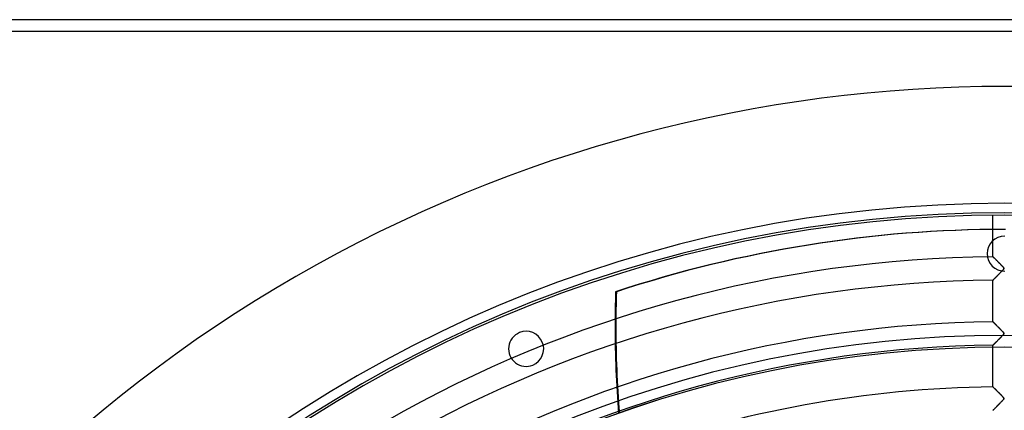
# Model space of a CAD drawing. Header units: millimetres. Extents: x -635 to 635, y -635 to 635.
# Tile 26 of 53: x -421 to 0, y 468 to 635. Entities that reach past the tile are written whole.
import ezdxf

# ---------------------------------------------------------------- set-up
doc = ezdxf.new("R2010")
doc.units = ezdxf.units.MM
doc.layers.add('HIDDEN', color=7, linetype='Continuous')
doc.layers.add('THICK', color=7, linetype='Continuous')

msp = doc.modelspace()

# ---------------------------------------------------------------- linework, layer by layer
at = {"layer": 'HIDDEN'}
for p, q in [((630, 630), (-630, 630)), ((-5, 533.64), (-5, 551.48)), ((-5, 533.64), (-4.99, 533.63)), ((-4.99, 533.63), (-5, 533.64)), ((-4.99, 533.63), (-4.97, 533.61)), ((-4.97, 533.61), (-4.99, 533.63)), ((-4.97, 533.61), (-4.93, 533.57)), ((-4.93, 533.57), (-4.97, 533.61)), ((-4.93, 533.57), (-4.87, 533.51)), ((-4.88, 533.52), (-4.93, 533.57)), ((-4.82, 533.46), (-4.88, 533.52)), ((-4.87, 533.51), (-4.8, 533.44)), ((-4.74, 533.39), (-4.82, 533.46)), ((-4.8, 533.44), (-4.71, 533.36)), ((-4.66, 533.3), (-4.74, 533.39)), ((-4.71, 533.36), (-4.61, 533.26)), ((-4.56, 533.21), (-4.66, 533.3)), ((-4.61, 533.26), (-4.5, 533.14)), ((-4.46, 533.1), (-4.56, 533.21)), ((-4.5, 533.14), (-4.37, 533.02)), ((-4.34, 532.99), (-4.46, 533.1)), ((-4.37, 533.02), (-4.23, 532.88)), ((-4.23, 532.87), (-4.34, 532.99)), ((-4.23, 532.88), (-4.09, 532.73)), ((-4.1, 532.75), (-4.23, 532.87)), ((-3.97, 532.61), (-4.1, 532.75)), ((-4.09, 532.73), (-3.93, 532.58)), ((-3.83, 532.48), (-3.97, 532.61)), ((-3.93, 532.58), (-3.76, 532.41)), ((-3.69, 532.33), (-3.83, 532.48)), ((-3.76, 532.41), (-3.59, 532.23)), ((-3.54, 532.19), (-3.69, 532.33)), ((-3.59, 532.23), (-3.4, 532.05)), ((-3.38, 532.03), (-3.54, 532.19)), ((-3.4, 532.05), (-3.21, 531.86)), ((-3.22, 531.87), (-3.38, 532.03)), ((-3.06, 531.71), (-3.22, 531.87)), ((-3.21, 531.86), (-3.02, 531.67)), ((-2.88, 531.53), (-3.06, 531.71)), ((-3.02, 531.67), (-2.82, 531.47)), ((-2.71, 531.36), (-2.88, 531.53)), ((-2.82, 531.47), (-2.62, 531.26)), ((-2.53, 531.18), (-2.71, 531.36)), ((-2.62, 531.26), (-2.41, 531.06)), ((-2.35, 531), (-2.53, 531.18)), ((-2.41, 531.06), (-2.2, 530.85)), ((-2.16, 530.81), (-2.35, 531)), ((-2.2, 530.85), (-1.99, 530.64)), ((-1.97, 530.62), (-2.16, 530.81)), ((-2.31, 526.38), (-2.05, 526.64)), ((-1.89, 526.8), (-2.13, 526.57)), ((-2.05, 526.64), (-1.79, 526.91)), ((-1.99, 530.64), (-1.79, 530.43)), ((-1.79, 530.43), (-1.97, 530.62)), ((-1.67, 527.03), (-1.89, 526.8)), ((-1.79, 530.43), (-1.58, 530.22)), ((-1.62, 530.26), (-1.79, 530.43)), ((-1.79, 526.91), (-1.52, 527.18)), ((-1.46, 527.25), (-1.67, 527.03)), ((-1.45, 530.09), (-1.62, 530.26)), ((-1.58, 530.22), (-1.37, 530.01)), ((-1.52, 527.18), (-1.26, 527.46)), ((-1.26, 527.45), (-1.46, 527.25)), ((-1.3, 529.93), (-1.45, 530.09)), ((-1.37, 530.01), (-1.17, 529.8)), ((-1.15, 529.78), (-1.3, 529.93)), ((-1.26, 527.46), (-1.01, 527.71)), ((-1.08, 527.64), (-1.26, 527.45)), ((-1.17, 529.8), (-0.98, 529.6)), ((-1.01, 529.64), (-1.15, 529.78)), ((-0.92, 527.81), (-1.08, 527.64)), ((-0.89, 529.51), (-1.01, 529.64)), ((-1.01, 527.71), (-0.8, 527.94)), ((-0.98, 529.6), (-0.81, 529.42)), ((-0.78, 527.96), (-0.92, 527.81)), ((-0.78, 529.39), (-0.89, 529.51)), ((-0.81, 529.42), (-0.66, 529.25)), ((-0.8, 527.94), (-0.63, 528.13)), ((-0.68, 529.28), (-0.78, 529.39)), ((-0.66, 528.09), (-0.78, 527.96)), ((-0.6, 529.18), (-0.68, 529.28)), ((-0.66, 529.25), (-0.54, 529.11)), ((-0.56, 528.22), (-0.66, 528.09)), ((-0.63, 528.13), (-0.5, 528.29)), ((-0.52, 529.09), (-0.6, 529.18)), ((-0.47, 528.33), (-0.56, 528.22)), ((-0.54, 529.11), (-0.44, 528.99)), ((-0.45, 529), (-0.52, 529.09)), ((-0.5, 528.29), (-0.41, 528.41)), ((-0.39, 528.44), (-0.47, 528.33)), ((-0.39, 528.91), (-0.45, 529)), ((-0.44, 528.99), (-0.38, 528.88)), ((-0.41, 528.41), (-0.36, 528.5)), ((-0.35, 528.83), (-0.39, 528.91)), ((-0.34, 528.54), (-0.39, 528.44)), ((-0.38, 528.88), (-0.34, 528.79)), ((-0.36, 528.5), (-0.33, 528.57)), ((-0.33, 528.76), (-0.35, 528.83)), ((-0.34, 528.79), (-0.32, 528.71)), ((-0.32, 528.62), (-0.34, 528.54)), ((-0.32, 528.7), (-0.33, 528.76)), ((-0.33, 528.57), (-0.32, 528.63)), ((-0.32, 528.71), (-0.32, 528.62)), ((-0.32, 528.63), (-0.32, 528.7)), ((-4.99, 523.67), (-5, 523.66)), ((-5, 523.66), (-4.99, 523.67)), ((-5, 505.82), (-5, 523.66)), ((-4.95, 523.71), (-4.99, 523.67)), ((-4.99, 523.67), (-4.95, 523.71)), ((-4.89, 523.77), (-4.95, 523.71)), ((-4.95, 523.71), (-4.9, 523.77)), ((-4.9, 523.77), (-4.81, 523.85)), ((-4.81, 523.85), (-4.89, 523.77)), ((-4.72, 523.95), (-4.81, 523.85)), ((-4.81, 523.85), (-4.71, 523.95)), ((-4.6, 524.06), (-4.72, 523.95)), ((-4.71, 523.95), (-4.59, 524.08)), ((-4.47, 524.2), (-4.6, 524.06)), ((-4.59, 524.08), (-4.45, 524.22)), ((-4.33, 524.34), (-4.47, 524.2)), ((-4.45, 524.22), (-4.29, 524.38)), ((-4.17, 524.5), (-4.33, 524.34)), ((-4.29, 524.38), (-4.11, 524.56)), ((-4.01, 524.66), (-4.17, 524.5)), ((-4.11, 524.56), (-3.93, 524.75)), ((-3.84, 524.84), (-4.01, 524.66)), ((-3.93, 524.75), (-3.72, 524.95)), ((-3.65, 525.02), (-3.84, 524.84)), ((-3.72, 524.95), (-3.51, 525.17)), ((-3.46, 525.22), (-3.65, 525.02)), ((-3.51, 525.17), (-3.29, 525.39)), ((-3.26, 525.42), (-3.46, 525.22)), ((-3.29, 525.39), (-3.06, 525.63)), ((-3.05, 525.64), (-3.26, 525.42)), ((-3.06, 525.63), (-2.81, 525.87)), ((-2.83, 525.86), (-3.05, 525.64)), ((-2.6, 526.09), (-2.83, 525.86)), ((-2.81, 525.87), (-2.57, 526.12)), ((-2.37, 526.32), (-2.6, 526.09)), ((-2.57, 526.12), (-2.31, 526.38)), ((-2.13, 526.57), (-2.37, 526.32)), ((-166.45, 518.68), (-166.14, 518.68)), ((-5, 505.82), (-4.99, 505.81)), ((-4.99, 505.81), (-5, 505.82)), ((-4.99, 505.81), (-4.97, 505.78)), ((-4.98, 505.79), (-4.99, 505.81)), ((-4.95, 505.77), (-4.98, 505.79)), ((-4.97, 505.78), (-4.93, 505.75)), ((-4.91, 505.73), (-4.95, 505.77)), ((-4.93, 505.75), (-4.88, 505.69)), ((-4.86, 505.68), (-4.91, 505.73)), ((-4.88, 505.69), (-4.81, 505.62)), ((-4.8, 505.62), (-4.86, 505.68)), ((-4.81, 505.62), (-4.72, 505.54)), ((-4.74, 505.55), (-4.8, 505.62)), ((-4.66, 505.48), (-4.74, 505.55)), ((-4.72, 505.54), (-4.63, 505.45)), ((-166.38, 503.89), (-166.7, 503.89)), ((-4.58, 505.4), (-4.66, 505.48)), ((-4.63, 505.45), (-4.52, 505.34)), ((-4.48, 505.3), (-4.58, 505.4)), ((-4.52, 505.34), (-4.4, 505.22)), ((-4.38, 505.2), (-4.48, 505.3)), ((-4.4, 505.22), (-4.27, 505.09)), ((-4.28, 505.1), (-4.38, 505.2)), ((-4.16, 504.98), (-4.28, 505.1)), ((-4.27, 505.09), (-4.13, 504.95)), ((-4.03, 504.86), (-4.16, 504.98)), ((-4.13, 504.95), (-3.98, 504.8)), ((-3.9, 504.72), (-4.03, 504.86)), ((-3.98, 504.8), (-3.82, 504.64)), ((-3.76, 504.59), (-3.9, 504.72)), ((-3.82, 504.64), (-3.66, 504.48)), ((-3.62, 504.44), (-3.76, 504.59)), ((-3.66, 504.48), (-3.48, 504.31)), ((-3.47, 504.29), (-3.62, 504.44)), ((-3.48, 504.31), (-3.31, 504.13)), ((-3.31, 504.13), (-3.47, 504.29)), ((-3.31, 504.13), (-3.12, 503.95)), ((-3.15, 503.97), (-3.31, 504.13)), ((-2.98, 503.8), (-3.15, 503.97)), ((-3.12, 503.95), (-2.94, 503.76)), ((-2.8, 503.63), (-2.98, 503.8)), ((-2.94, 503.76), (-2.75, 503.57)), ((-2.63, 503.45), (-2.8, 503.63)), ((-2.75, 503.57), (-2.55, 503.38)), ((-2.44, 503.27), (-2.63, 503.45)), ((-2.55, 503.38), (-2.36, 503.18)), ((-2.26, 503.08), (-2.44, 503.27)), ((-2.36, 503.18), (-2.16, 502.98)), ((-2.07, 502.89), (-2.26, 503.08)), ((-2.16, 502.98), (-1.97, 502.79)), ((-1.88, 502.7), (-2.07, 502.89)), ((-1.97, 502.79), (-1.77, 502.59)), ((-1.69, 502.51), (-1.88, 502.7)), ((-1.77, 502.59), (-1.58, 502.39)), ((-1.52, 502.33), (-1.69, 502.51)), ((-1.58, 502.39), (-1.38, 502.19)), ((-1.35, 502.16), (-1.52, 502.33)), ((-1.38, 502.19), (-1.19, 502)), ((-1.19, 502), (-1.35, 502.16)), ((-1.19, 502), (-1.01, 501.81)), ((-1.05, 501.85), (-1.19, 502)), ((-0.91, 501.71), (-1.05, 501.85)), ((-1.01, 501.81), (-0.85, 501.64)), ((-0.8, 501.58), (-0.91, 501.71)), ((-0.85, 501.64), (-0.7, 501.48)), ((-0.69, 501.46), (-0.8, 501.58)), ((-0.7, 501.48), (-0.58, 501.34)), ((-0.6, 501.36), (-0.69, 501.46)), ((-0.52, 501.26), (-0.6, 501.36)), ((-0.58, 501.34), (-0.48, 501.22)), ((-207.61, 501.2), (-207.61, 501.2)), ((-3.74, 497.11), (-3.89, 496.96)), ((-3.84, 497.01), (-3.69, 497.15)), ((-3.58, 497.27), (-3.74, 497.11)), ((-3.69, 497.15), (-3.55, 497.3)), ((-3.42, 497.43), (-3.58, 497.27)), ((-3.55, 497.3), (-3.4, 497.45)), ((-3.25, 497.6), (-3.42, 497.43)), ((-3.4, 497.45), (-3.24, 497.61)), ((-3.07, 497.78), (-3.25, 497.6)), ((-3.24, 497.61), (-3.09, 497.77)), ((-3.09, 497.77), (-2.92, 497.93)), ((-2.89, 497.97), (-3.07, 497.78)), ((-2.92, 497.93), (-2.76, 498.1)), ((-2.7, 498.16), (-2.89, 497.97)), ((-2.76, 498.1), (-2.59, 498.27)), ((-2.51, 498.35), (-2.7, 498.16)), ((-2.59, 498.27), (-2.42, 498.45)), ((-2.31, 498.55), (-2.51, 498.35)), ((-2.42, 498.45), (-2.24, 498.62)), ((-2.11, 498.76), (-2.31, 498.55)), ((-2.24, 498.62), (-2.07, 498.8)), ((-1.91, 498.96), (-2.11, 498.76)), ((-2.07, 498.8), (-1.89, 498.98)), ((-1.72, 499.16), (-1.91, 498.96)), ((-1.89, 498.98), (-1.71, 499.17)), ((-1.54, 499.34), (-1.72, 499.16)), ((-1.71, 499.17), (-1.53, 499.35)), ((-1.36, 499.52), (-1.54, 499.34)), ((-1.53, 499.35), (-1.35, 499.53)), ((-1.2, 499.69), (-1.36, 499.52)), ((-1.35, 499.53), (-1.18, 499.71)), ((-1.05, 499.85), (-1.2, 499.69)), ((-1.18, 499.71), (-1.02, 499.88)), ((-0.92, 499.99), (-1.05, 499.85)), ((-1.02, 499.88), (-0.87, 500.04)), ((-0.79, 500.12), (-0.92, 499.99)), ((-0.87, 500.04), (-0.74, 500.18)), ((-0.69, 500.24), (-0.79, 500.12)), ((-0.74, 500.18), (-0.63, 500.31)), ((-0.6, 500.34), (-0.69, 500.24)), ((-0.63, 500.31), (-0.53, 500.42)), ((-0.51, 500.45), (-0.6, 500.34)), ((-0.53, 500.42), (-0.45, 500.52)), ((-0.45, 501.16), (-0.52, 501.26)), ((-0.44, 500.55), (-0.51, 500.45)), ((-0.48, 501.22), (-0.41, 501.11)), ((-0.39, 501.07), (-0.45, 501.16)), ((-0.45, 500.52), (-0.39, 500.61)), ((-0.38, 500.64), (-0.44, 500.55)), ((-0.41, 501.11), (-0.36, 501.02)), ((-0.35, 500.99), (-0.39, 501.07)), ((-0.39, 500.61), (-0.35, 500.7)), ((-0.34, 500.72), (-0.38, 500.64)), ((-0.36, 501.02), (-0.33, 500.94)), ((-0.32, 500.92), (-0.35, 500.99)), ((-0.35, 500.7), (-0.33, 500.77)), ((-0.32, 500.8), (-0.34, 500.72)), ((-0.33, 500.94), (-0.32, 500.87)), ((-0.33, 500.77), (-0.32, 500.85)), ((-0.32, 500.85), (-0.32, 500.92)), ((-0.32, 500.87), (-0.32, 500.8)), ((-4.99, 495.84), (-5, 495.83)), ((-5, 495.83), (-4.99, 495.84)), ((-5, 477.99), (-5, 495.83)), ((-4.97, 495.87), (-4.99, 495.84)), ((-4.99, 495.84), (-4.98, 495.86)), ((-4.98, 495.86), (-4.95, 495.89)), ((-4.93, 495.91), (-4.97, 495.87)), ((-4.95, 495.89), (-4.91, 495.93)), ((-4.88, 495.96), (-4.93, 495.91)), ((-4.91, 495.93), (-4.86, 495.98)), ((-4.81, 496.03), (-4.88, 495.96)), ((-4.86, 495.98), (-4.79, 496.04)), ((-4.73, 496.11), (-4.81, 496.03)), ((-4.79, 496.04), (-4.72, 496.12)), ((-4.64, 496.2), (-4.73, 496.11)), ((-4.72, 496.12), (-4.64, 496.2)), ((-4.53, 496.31), (-4.64, 496.2)), ((-4.64, 496.2), (-4.55, 496.29)), ((-4.55, 496.29), (-4.45, 496.39)), ((-4.42, 496.42), (-4.53, 496.31)), ((-4.45, 496.39), (-4.34, 496.5)), ((-4.3, 496.54), (-4.42, 496.42)), ((-4.34, 496.5), (-4.22, 496.62)), ((-4.17, 496.67), (-4.3, 496.54)), ((-4.22, 496.62), (-4.1, 496.74)), ((-4.03, 496.81), (-4.17, 496.67)), ((-4.1, 496.74), (-3.97, 496.88)), ((-3.89, 496.96), (-4.03, 496.81)), ((-3.97, 496.88), (-3.84, 497.01)), ((-201.87, 487.35), (-201.87, 487.35)), ((-5, 477.99), (-4.99, 477.98)), ((-4.99, 477.98), (-5, 477.99)), ((-4.99, 477.98), (-4.97, 477.96)), ((-4.97, 477.96), (-4.99, 477.98)), ((-4.97, 477.96), (-4.93, 477.92)), ((-4.92, 477.91), (-4.97, 477.96)), ((-4.93, 477.92), (-4.87, 477.86)), ((-4.87, 477.86), (-4.92, 477.91)), ((-4.87, 477.86), (-4.81, 477.8)), ((-4.79, 477.78), (-4.87, 477.86)), ((-4.81, 477.8), (-4.72, 477.71)), ((-4.71, 477.7), (-4.79, 477.78)), ((-4.72, 477.71), (-4.63, 477.62)), ((-4.61, 477.6), (-4.71, 477.7)), ((-4.63, 477.62), (-4.52, 477.51)), ((-4.5, 477.49), (-4.61, 477.6)), ((-4.52, 477.51), (-4.4, 477.39)), ((-4.37, 477.36), (-4.5, 477.49)), ((-4.4, 477.39), (-4.27, 477.26)), ((-4.23, 477.23), (-4.37, 477.36)), ((-4.27, 477.26), (-4.13, 477.12)), ((-4.08, 477.08), (-4.23, 477.23)), ((-4.13, 477.12), (-3.98, 476.98)), ((-3.92, 476.92), (-4.08, 477.08)), ((-3.98, 476.98), (-3.82, 476.82)), ((-3.75, 476.74), (-3.92, 476.92)), ((-3.82, 476.82), (-3.66, 476.66)), ((-3.56, 476.56), (-3.75, 476.74)), ((-3.66, 476.66), (-3.49, 476.49)), ((-3.37, 476.37), (-3.56, 476.56)), ((-3.49, 476.49), (-3.32, 476.31)), ((-3.16, 476.16), (-3.37, 476.37)), ((-3.32, 476.31), (-3.14, 476.13)), ((-2.95, 475.95), (-3.16, 476.16)), ((-3.14, 476.13), (-2.95, 475.95)), ((-2.95, 475.95), (-2.76, 475.76)), ((-2.73, 475.73), (-2.95, 475.95)), ((-2.76, 475.76), (-2.57, 475.57)), ((-2.51, 475.51), (-2.73, 475.73)), ((-2.57, 475.57), (-2.38, 475.38)), ((-2.27, 475.27), (-2.51, 475.51)), ((-2.38, 475.38), (-2.19, 475.19)), ((-2.03, 475.03), (-2.27, 475.27)), ((-2.19, 475.19), (-2, 474.99)), ((-1.8, 474.79), (-2.03, 475.03)), ((-2, 474.99), (-1.81, 474.8)), ((-1.81, 474.8), (-1.61, 474.61)), ((-1.57, 474.57), (-1.8, 474.79)), ((-1.61, 474.61), (-1.43, 474.41)), ((-1.36, 474.35), (-1.57, 474.57)), ((-1.43, 474.41), (-1.24, 474.22)), ((-1.17, 474.15), (-1.36, 474.35)), ((-1.15, 471.92), (-1.3, 471.77)), ((-1.29, 471.77), (-1.11, 471.96)), ((-1.24, 474.22), (-1.06, 474.04)), ((-0.99, 473.97), (-1.17, 474.15)), ((-1.01, 472.06), (-1.15, 471.92)), ((-1.11, 471.96), (-0.95, 472.13)), ((-1.06, 474.04), (-0.9, 473.86)), ((-0.89, 472.19), (-1.01, 472.06)), ((-0.84, 473.8), (-0.99, 473.97)), ((-0.95, 472.13), (-0.8, 472.29)), ((-0.9, 473.86), (-0.75, 473.7)), ((-0.78, 472.31), (-0.89, 472.19)), ((-0.7, 473.65), (-0.84, 473.8)), ((-0.8, 472.29), (-0.67, 472.44)), ((-0.68, 472.42), (-0.78, 472.31)), ((-0.75, 473.7), (-0.62, 473.56)), ((-0.59, 473.52), (-0.7, 473.65)), ((-0.6, 472.52), (-0.68, 472.42)), ((-0.67, 472.44), (-0.56, 472.57)), ((-0.62, 473.56), (-0.52, 473.44)), ((-0.52, 472.61), (-0.6, 472.52)), ((-0.49, 473.4), (-0.59, 473.52)), ((-0.56, 472.57), (-0.47, 472.68)), ((-0.52, 473.44), (-0.44, 473.33)), ((-0.45, 472.71), (-0.52, 472.61)), ((-0.41, 473.28), (-0.49, 473.4)), ((-0.47, 472.68), (-0.39, 472.79)), ((-0.39, 472.8), (-0.45, 472.71)), ((-0.44, 473.33), (-0.38, 473.24)), ((-0.35, 473.17), (-0.41, 473.28)), ((-0.39, 472.79), (-0.34, 472.9)), ((-0.35, 472.87), (-0.39, 472.8)), ((-0.38, 473.24), (-0.34, 473.16)), ((-0.32, 473.08), (-0.35, 473.17)), ((-0.33, 472.95), (-0.35, 472.87)), ((-0.34, 473.16), (-0.32, 473.08)), ((-0.34, 472.9), (-0.32, 472.99)), ((-0.32, 473.01), (-0.33, 472.95)), ((-0.32, 473.08), (-0.32, 473.01)), ((-0.32, 472.99), (-0.32, 473.08)), ((-5, 468.01), (-4.99, 468.02)), ((-4.99, 468.01), (-5, 468.01)), ((-4.99, 468.02), (-4.97, 468.04)), ((-4.97, 468.03), (-4.99, 468.01)), ((-4.94, 468.07), (-4.97, 468.03)), ((-4.97, 468.04), (-4.94, 468.07)), ((-4.94, 468.07), (-4.89, 468.12)), ((-4.9, 468.11), (-4.94, 468.07)), ((-4.84, 468.17), (-4.9, 468.11)), ((-4.89, 468.12), (-4.83, 468.18)), ((-4.78, 468.24), (-4.84, 468.17)), ((-4.83, 468.18), (-4.75, 468.26)), ((-4.7, 468.31), (-4.78, 468.24)), ((-4.75, 468.26), (-4.67, 468.35)), ((-4.61, 468.4), (-4.7, 468.31)), ((-4.67, 468.35), (-4.57, 468.44)), ((-4.52, 468.5), (-4.61, 468.4)), ((-4.57, 468.44), (-4.46, 468.55)), ((-4.41, 468.6), (-4.52, 468.5)), ((-4.46, 468.55), (-4.35, 468.67)), ((-4.3, 468.71), (-4.41, 468.6)), ((-4.35, 468.67), (-4.22, 468.8)), ((-4.19, 468.83), (-4.3, 468.71)), ((-4.22, 468.8), (-4.09, 468.93)), ((-4.06, 468.96), (-4.19, 468.83)), ((-4.09, 468.93), (-3.95, 469.08)), ((-3.93, 469.09), (-4.06, 468.96)), ((-3.95, 469.08), (-3.8, 469.23)), ((-3.8, 469.22), (-3.93, 469.09)), ((-3.8, 469.23), (-3.64, 469.38)), ((-3.66, 469.37), (-3.8, 469.22)), ((-3.51, 469.52), (-3.66, 469.37)), ((-3.64, 469.38), (-3.48, 469.54)), ((-3.36, 469.67), (-3.51, 469.52)), ((-3.48, 469.54), (-3.32, 469.71)), ((-3.2, 469.83), (-3.36, 469.67)), ((-3.32, 469.71), (-3.15, 469.88)), ((-3.04, 469.99), (-3.2, 469.83)), ((-3.15, 469.88), (-2.98, 470.06)), ((-2.87, 470.16), (-3.04, 469.99)), ((-2.98, 470.06), (-2.8, 470.24)), ((-2.7, 470.34), (-2.87, 470.16)), ((-2.8, 470.24), (-2.62, 470.42)), ((-2.52, 470.52), (-2.7, 470.34)), ((-2.62, 470.42), (-2.43, 470.6)), ((-2.34, 470.7), (-2.52, 470.52)), ((-2.43, 470.6), (-2.25, 470.79)), ((-2.15, 470.89), (-2.34, 470.7)), ((-2.25, 470.79), (-2.06, 470.99)), ((-1.97, 471.08), (-2.15, 470.89)), ((-2.06, 470.99), (-1.87, 471.18)), ((-1.79, 471.26), (-1.97, 471.08)), ((-1.87, 471.18), (-1.67, 471.38)), ((-1.62, 471.44), (-1.79, 471.26)), ((-1.67, 471.38), (-1.48, 471.58)), ((-1.45, 471.61), (-1.62, 471.44)), ((-1.48, 471.58), (-1.29, 471.77)), ((-1.3, 471.77), (-1.45, 471.61))]:
    msp.add_line(p, q, dxfattribs=at)
for radius, start, end in [(606.5, 0, 180.00002), (556.5, 0, 180), (551.5, 0, 180), (533.66, 90.5368, 148.8632), (523.68, 90.547, 148.8529), (505.84, 90.5664, 148.8336), (500, 0, 180), (495, 0, 180), (495.86, 90.5778, 148.8222), (478.01, 90.5993, 109.9845)]:
    msp.add_arc((0, 0), radius, start, end, dxfattribs=at)
for centre, major_axis, start_param, end_param in [((0, 0), (0, -545.37), 3.141593, 3.455752), ((0.31, 0), (0, 545.37), 0, 0.314159), ((273.02, 503.89), (0, -445.2), -1.604014, -1.570796), ((273.34, 503.89), (0, 445.2), 1.537579, 1.570796), ((273.02, 503.89), (0, -445.2), -1.570796, -1.486991), ((273.34, 503.89), (0, 445.2), 1.570796, 1.654359)]:
    msp.add_ellipse(centre, major_axis=major_axis, ratio=0.987688, start_param=start_param, end_param=end_param, dxfattribs=at)
at = {"layer": 'THICK'}
for p, q in [((630, 635), (-630, 635)), ((630, 630), (-630, 630))]:
    msp.add_line(p, q, dxfattribs=at)
for centre, radius, start, end in [((0, 0), 552.5, 0, 180), ((0, 535), 7.5, 90, 270), ((-204.74, 494.28), 7.5, 292.5, 112.5), ((-204.74, 494.28), 7.5, 112.5, 292.5), ((0, 0), 494.99, 0, 180)]:
    msp.add_arc(centre, radius, start, end, dxfattribs=at)

doc.saveas('drawing.dxf')
